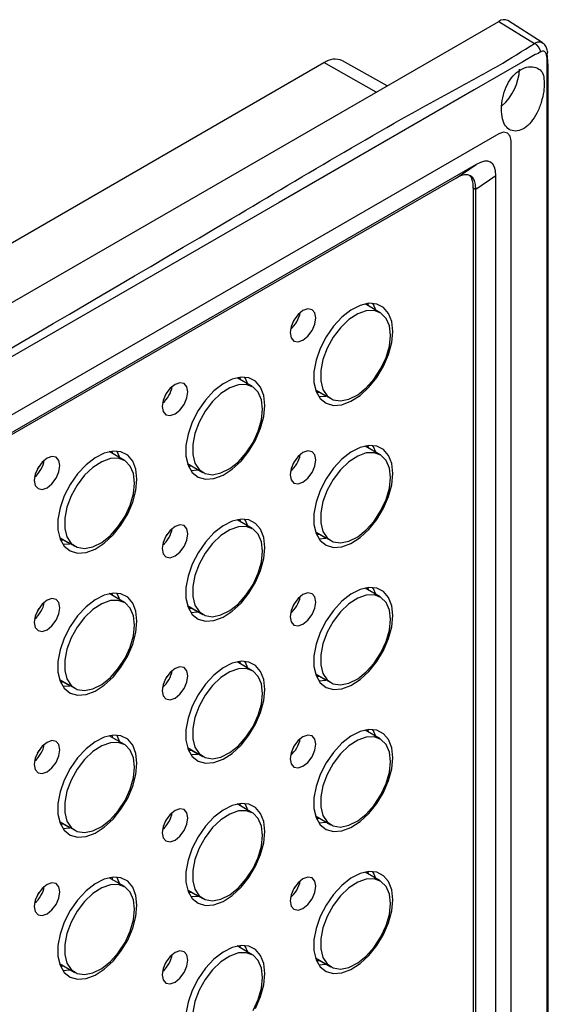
# Model space of a CAD drawing. Header units: millimetres. Extents: x 7143 to 9546, y -1575 to -869.
# Tile 88 of 94: x 9115 to 9176, y -1048 to -933. Entities that reach past the tile are written whole.
import ezdxf

# ---------------------------------------------------------------- set-up
doc = ezdxf.new("R2010")
doc.units = ezdxf.units.MM
doc.header["$LTSCALE"] = 3

msp = doc.modelspace()

# ---------------------------------------------------------------- linework, layer by layer
at = {"linetype": 'Continuous', "lineweight": 30}
for p, q in [((8890.45, -1095.25), (9170.47, -933.6)), ((9170.47, -933.6), (9174.6, -936.15)), ((9175.5, -936.06), (9171.49, -933.51)), ((8883.59, -1092.28), (9150.17, -938.39)), ((9156.22, -941.82), (9150.17, -938.39)), ((9157.49, -941.09), (9152.3, -938.17)), ((9170.47, -946.66), (9038.23, -1023)), ((9171.88, -1094.46), (9171.88, -947.48)), ((9167.84, -950.22), (9067.73, -1008.01)), ((9165.52, -951.8), (9167.84, -950.22)), ((9165.52, -951.8), (9067.94, -1008.13)), ((9170.11, -951.53), (9167.79, -953.11)), ((9170.11, -1092.44), (9170.11, -951.53)), ((9167.51, -1090.94), (9167.51, -952.94)), ((9167.51, -952.94), (9167.79, -953.11)), ((9167.79, -1091.1), (9167.79, -953.11)), ((9156.7, -967.43), (9154.93, -966.4)), ((9155.38, -966.67), (9155.26, -966.35)), ((9141.85, -976), (9140.08, -974.98)), ((9140.53, -975.24), (9140.41, -974.92)), ((9149.18, -976.36), (9150.95, -977.39)), ((9149.3, -976.68), (9149.56, -976.64)), ((9149.49, -976.66), (9149.32, -976.75)), ((9150.37, -977.11), (9149.56, -976.64)), ((9149.56, -977.17), (9150.37, -977.11)), ((9156.7, -983.92), (9154.93, -982.9)), ((9155.38, -983.16), (9155.26, -982.84)), ((9127, -984.57), (9125.23, -983.55)), ((9125.68, -983.81), (9125.57, -983.49)), ((9134.33, -984.94), (9136.1, -985.96)), ((9134.45, -985.26), (9134.71, -985.21)), ((9134.64, -985.23), (9134.48, -985.32)), ((9135.52, -985.68), (9134.71, -985.21)), ((9134.71, -985.74), (9135.52, -985.68)), ((9141.85, -992.49), (9140.08, -991.47)), ((9140.53, -991.73), (9140.41, -991.41)), ((9149.18, -992.86), (9150.95, -993.88)), ((9149.3, -993.18), (9149.56, -993.14)), ((9149.49, -993.15), (9149.32, -993.24)), ((9150.37, -993.6), (9149.56, -993.14)), ((9119.48, -993.51), (9121.25, -994.53)), ((9119.6, -993.83), (9119.86, -993.79)), ((9119.79, -993.8), (9119.63, -993.89)), ((9120.67, -994.25), (9119.86, -993.79)), ((9119.86, -994.31), (9120.67, -994.25)), ((9149.56, -993.66), (9150.37, -993.6)), ((9127, -1001.06), (9125.23, -1000.04)), ((9125.68, -1000.31), (9125.57, -999.98)), ((9156.7, -1000.41), (9154.93, -999.39)), ((9155.38, -999.66), (9155.26, -999.33)), ((9134.33, -1001.43), (9136.1, -1002.45)), ((9134.45, -1001.75), (9134.71, -1001.71)), ((9134.64, -1001.72), (9134.48, -1001.82)), ((9135.52, -1002.17), (9134.71, -1001.71)), ((9134.71, -1002.23), (9135.52, -1002.17)), ((9141.85, -1008.99), (9140.08, -1007.96)), ((9140.53, -1008.23), (9140.41, -1007.91)), ((9149.18, -1009.35), (9150.95, -1010.37)), ((9119.48, -1010), (9121.25, -1011.02)), ((9119.6, -1010.32), (9119.86, -1010.28)), ((9119.79, -1010.3), (9119.63, -1010.39)), ((9120.67, -1010.75), (9119.86, -1010.28)), ((9149.3, -1009.67), (9149.56, -1009.63)), ((9149.49, -1009.64), (9149.32, -1009.74)), ((9150.37, -1010.1), (9149.56, -1009.63)), ((9149.56, -1010.15), (9150.37, -1010.1)), ((9119.86, -1010.8), (9120.67, -1010.75)), ((9156.7, -1016.91), (9154.93, -1015.89)), ((9155.38, -1016.15), (9155.26, -1015.83)), ((9127, -1017.56), (9125.23, -1016.54)), ((9125.68, -1016.8), (9125.57, -1016.48)), ((9134.33, -1017.92), (9136.1, -1018.95)), ((9134.45, -1018.25), (9134.71, -1018.2)), ((9134.64, -1018.22), (9134.48, -1018.31)), ((9135.52, -1018.67), (9134.71, -1018.2)), ((9134.71, -1018.73), (9135.52, -1018.67)), ((9141.85, -1025.48), (9140.08, -1024.46)), ((9140.53, -1024.72), (9140.41, -1024.4)), ((9119.48, -1026.5), (9121.25, -1027.52)), ((9149.18, -1025.85), (9150.95, -1026.87)), ((9149.3, -1026.17), (9149.56, -1026.12)), ((9149.49, -1026.14), (9149.32, -1026.23)), ((9150.37, -1026.59), (9149.56, -1026.12)), ((9149.56, -1026.65), (9150.37, -1026.59)), ((9119.6, -1026.82), (9119.86, -1026.78)), ((9119.79, -1026.79), (9119.63, -1026.88)), ((9120.67, -1027.24), (9119.86, -1026.78)), ((9119.86, -1027.3), (9120.67, -1027.24)), ((9127, -1034.05), (9125.23, -1033.03)), ((9125.68, -1033.29), (9125.57, -1032.97)), ((9156.7, -1033.4), (9154.93, -1032.38)), ((9155.38, -1032.64), (9155.26, -1032.32)), ((9134.33, -1034.42), (9136.1, -1035.44)), ((9134.45, -1034.74), (9134.71, -1034.7)), ((9134.64, -1034.71), (9134.48, -1034.8)), ((9135.52, -1035.16), (9134.71, -1034.7)), ((9134.71, -1035.22), (9135.59, -1035.15)), ((9141.85, -1041.97), (9140.08, -1040.95)), ((9140.53, -1041.22), (9140.41, -1040.89)), ((9149.18, -1042.34), (9150.95, -1043.36)), ((9119.48, -1042.99), (9121.25, -1044.01)), ((9119.6, -1043.31), (9119.86, -1043.27)), ((9119.79, -1043.28), (9119.63, -1043.38)), ((9120.67, -1043.73), (9119.86, -1043.27)), ((9119.86, -1043.79), (9120.67, -1043.73)), ((9149.3, -1042.66), (9149.56, -1042.62)), ((9149.49, -1042.63), (9149.32, -1042.73)), ((9150.37, -1043.08), (9149.56, -1042.62)), ((9149.56, -1043.14), (9150.37, -1043.08))]:
    msp.add_line(p, q, dxfattribs=at)
at = {"linetype": 'Continuous', "lineweight": 30, "flags": 128}
for points in [[(9176.13, -937.19), (9176.13, -937.16), (9176.12, -937.12)], [(9174.67, -937.46), (9174.67, -937.46), (9173.25, -938.28), (9167.6, -941.54), (9144.97, -954.61), (9054.46, -1006.85), (8988.4, -1044.99)], [(9176.08, -1096.86), (9176.08, -1096.86), (9176.08, -1095.23), (9176.08, -1088.7), (9176.08, -1062.57), (9176.08, -958.05), (9176.08, -947.64), (9176.08, -938.3), (9176.08, -938.3)], [(9171.88, -947.48), (9171.77, -946.91), (9171.47, -946.56), (9171.01, -946.47), (9170.47, -946.66)], [(9149.21, -968.03), (9149.1, -967.44), (9148.78, -967.07), (9148.3, -966.98), (9147.73, -967.17), (9147.16, -967.63), (9146.68, -968.28), (9146.36, -969.02), (9146.24, -969.74), (9146.36, -970.34), (9146.68, -970.71), (9147.16, -970.8), (9147.73, -970.6), (9148.3, -970.14), (9148.78, -969.49), (9149.1, -968.75), (9149.21, -968.03)], [(9158.16, -969.61), (9158.04, -968.45), (9157.67, -967.51), (9157.09, -966.81), (9156.31, -966.42), (9155.39, -966.33), (9154.36, -966.57), (9153.3, -967.11), (9152.25, -967.93), (9151.27, -968.99), (9150.41, -970.22), (9149.73, -971.56), (9149.25, -972.94), (9149, -974.28), (9149, -975.51), (9149.25, -976.57), (9149.73, -977.39), (9150.41, -977.94), (9151.27, -978.18), (9152.25, -978.1), (9153.3, -977.71), (9154.36, -977.02), (9155.39, -976.08), (9156.31, -974.93), (9157.09, -973.64), (9157.67, -972.27), (9158.04, -970.9), (9158.16, -969.61)], [(9156.19, -967.13), (9155.91, -966.48), (9155.81, -966.33)], [(9146.78, -968.12), (9146.78, -968.12), (9146.59, -968.45)], [(9157.89, -970.06), (9157.76, -968.96), (9157.38, -968.09), (9156.78, -967.48), (9156, -967.18), (9155.08, -967.21), (9154.08, -967.57), (9153.06, -968.23), (9152.09, -969.16), (9151.23, -970.28), (9150.53, -971.54), (9150.04, -972.86), (9149.79, -974.15), (9149.79, -975.32), (9150.04, -976.32), (9150.53, -977.06), (9151.23, -977.52), (9152.09, -977.65), (9153.06, -977.46), (9154.08, -976.94), (9155.08, -976.15), (9156, -975.11), (9156.78, -973.91), (9157.38, -972.61), (9157.76, -971.3), (9157.89, -970.06)], [(9143.31, -978.18), (9143.19, -977.02), (9142.82, -976.08), (9142.24, -975.39), (9141.46, -974.99), (9140.54, -974.91), (9139.52, -975.14), (9138.45, -975.69), (9137.4, -976.51), (9136.42, -977.56), (9135.56, -978.79), (9134.88, -980.13), (9134.4, -981.51), (9134.15, -982.85), (9134.15, -984.08), (9134.4, -985.14), (9134.88, -985.96), (9135.56, -986.51), (9136.42, -986.75), (9137.4, -986.68), (9138.45, -986.28), (9139.52, -985.6), (9140.54, -984.65), (9141.46, -983.5), (9142.24, -982.21), (9142.82, -980.84), (9143.19, -979.47), (9143.31, -978.18)], [(9141.34, -975.71), (9141.06, -975.06), (9140.96, -974.9)], [(9134.36, -976.6), (9134.25, -976.01), (9133.93, -975.64), (9133.45, -975.55), (9132.88, -975.75), (9132.31, -976.2), (9131.83, -976.85), (9131.51, -977.6), (9131.39, -978.32), (9131.51, -978.91), (9131.83, -979.28), (9132.31, -979.37), (9132.88, -979.17), (9133.45, -978.72), (9133.93, -978.07), (9134.25, -977.32), (9134.36, -976.6)], [(9143.04, -978.63), (9142.91, -977.54), (9142.53, -976.66), (9141.94, -976.05), (9141.15, -975.76), (9140.23, -975.79), (9139.23, -976.14), (9138.21, -976.81), (9137.24, -977.73), (9136.38, -978.86), (9135.68, -980.12), (9135.19, -981.43), (9134.94, -982.72), (9134.94, -983.89), (9135.19, -984.89), (9135.68, -985.64), (9136.38, -986.09), (9137.24, -986.23), (9138.21, -986.03), (9139.23, -985.52), (9140.23, -984.72), (9141.15, -983.68), (9141.94, -982.48), (9142.53, -981.18), (9142.91, -979.87), (9143.04, -978.63)], [(9131.93, -976.69), (9131.93, -976.69), (9131.74, -977.02)], [(9158.16, -986.1), (9158.04, -984.95), (9157.67, -984), (9157.09, -983.31), (9156.31, -982.91), (9155.39, -982.83), (9154.36, -983.06), (9153.3, -983.61), (9152.25, -984.43), (9151.27, -985.48), (9150.41, -986.71), (9149.73, -988.05), (9149.25, -989.43), (9149, -990.77), (9149, -992), (9149.25, -993.06), (9149.73, -993.89), (9150.41, -994.43), (9151.27, -994.68), (9152.25, -994.6), (9153.3, -994.21), (9154.36, -993.52), (9155.39, -992.58), (9156.31, -991.43), (9157.09, -990.13), (9157.67, -988.76), (9158.04, -987.39), (9158.16, -986.1)], [(9156.19, -983.63), (9155.91, -982.98), (9155.81, -982.83)], [(9119.52, -985.17), (9119.4, -984.58), (9119.08, -984.21), (9118.6, -984.12), (9118.03, -984.32), (9117.46, -984.78), (9116.98, -985.43), (9116.66, -986.17), (9116.55, -986.89), (9116.66, -987.48), (9116.98, -987.85), (9117.46, -987.94), (9118.03, -987.75), (9118.6, -987.29), (9119.08, -986.64), (9119.4, -985.9), (9119.52, -985.17)], [(9128.46, -986.75), (9128.34, -985.6), (9127.98, -984.65), (9127.39, -983.96), (9126.61, -983.56), (9125.69, -983.48), (9124.67, -983.72), (9123.6, -984.26), (9122.55, -985.08), (9121.57, -986.13), (9120.71, -987.36), (9120.03, -988.7), (9119.55, -990.08), (9119.3, -991.42), (9119.3, -992.65), (9119.55, -993.71), (9120.03, -994.54), (9120.71, -995.08), (9121.57, -995.33), (9122.55, -995.25), (9123.6, -994.86), (9124.67, -994.17), (9125.69, -993.23), (9126.61, -992.08), (9127.39, -990.78), (9127.98, -989.41), (9128.34, -988.05), (9128.46, -986.75)], [(9126.49, -984.28), (9126.21, -983.63), (9126.11, -983.48)], [(9149.21, -984.52), (9149.1, -983.93), (9148.78, -983.56), (9148.3, -983.47), (9147.73, -983.67), (9147.16, -984.13), (9146.68, -984.78), (9146.36, -985.52), (9146.24, -986.24), (9146.36, -986.83), (9146.68, -987.2), (9147.16, -987.29), (9147.73, -987.1), (9148.3, -986.64), (9148.78, -985.99), (9149.1, -985.25), (9149.21, -984.52)], [(9157.89, -986.55), (9157.76, -985.46), (9157.38, -984.58), (9156.78, -983.97), (9156, -983.68), (9155.08, -983.71), (9154.08, -984.07), (9153.06, -984.73), (9152.09, -985.65), (9151.23, -986.78), (9150.53, -988.04), (9150.04, -989.35), (9149.79, -990.64), (9149.79, -991.82), (9150.04, -992.81), (9150.53, -993.56), (9151.23, -994.01), (9152.09, -994.15), (9153.06, -993.95), (9154.08, -993.44), (9155.08, -992.64), (9156, -991.61), (9156.78, -990.4), (9157.38, -989.1), (9157.76, -987.79), (9157.89, -986.55)], [(9117.08, -985.26), (9117.08, -985.27), (9116.89, -985.59)], [(9128.19, -987.2), (9128.06, -986.11), (9127.69, -985.23), (9127.09, -984.62), (9126.3, -984.33), (9125.38, -984.36), (9124.38, -984.72), (9123.36, -985.38), (9122.39, -986.3), (9121.53, -987.43), (9120.83, -988.69), (9120.34, -990), (9120.09, -991.29), (9120.09, -992.47), (9120.34, -993.46), (9120.83, -994.21), (9121.53, -994.66), (9122.39, -994.8), (9123.36, -994.6), (9124.38, -994.09), (9125.38, -993.29), (9126.3, -992.26), (9127.09, -991.05), (9127.69, -989.75), (9128.06, -988.44), (9128.19, -987.2)], [(9146.78, -984.61), (9146.78, -984.61), (9146.59, -984.94)], [(9134.36, -993.1), (9134.25, -992.51), (9133.93, -992.14), (9133.45, -992.04), (9132.88, -992.24), (9132.31, -992.7), (9131.83, -993.35), (9131.51, -994.09), (9131.39, -994.81), (9131.51, -995.4), (9131.83, -995.77), (9132.31, -995.87), (9132.88, -995.67), (9133.45, -995.21), (9133.93, -994.56), (9134.25, -993.82), (9134.36, -993.1)], [(9143.31, -994.67), (9143.19, -993.52), (9142.82, -992.57), (9142.24, -991.88), (9141.46, -991.48), (9140.54, -991.4), (9139.52, -991.64), (9138.45, -992.18), (9137.4, -993), (9136.42, -994.05), (9135.56, -995.29), (9134.88, -996.63), (9134.4, -998), (9134.15, -999.34), (9134.15, -1000.58), (9134.4, -1001.63), (9134.88, -1002.46), (9135.56, -1003.01), (9136.42, -1003.25), (9137.4, -1003.17), (9138.45, -1002.78), (9139.52, -1002.09), (9140.54, -1001.15), (9141.46, -1000), (9142.24, -998.7), (9142.82, -997.34), (9143.19, -995.97), (9143.31, -994.67)], [(9143.04, -995.12), (9142.91, -994.03), (9142.53, -993.15), (9141.94, -992.55), (9141.15, -992.25), (9140.23, -992.28), (9139.23, -992.64), (9138.21, -993.3), (9137.24, -994.22), (9136.38, -995.35), (9135.68, -996.61), (9135.19, -997.93), (9134.94, -999.21), (9134.94, -1000.39), (9135.19, -1001.38), (9135.68, -1002.13), (9136.38, -1002.59), (9137.24, -1002.72), (9138.21, -1002.52), (9139.23, -1002.01), (9140.23, -1001.21), (9141.15, -1000.18), (9141.94, -998.97), (9142.53, -997.68), (9142.91, -996.37), (9143.04, -995.12)], [(9141.34, -992.2), (9141.06, -991.55), (9140.96, -991.4)], [(9131.93, -993.18), (9131.93, -993.19), (9131.74, -993.51)], [(9128.46, -1003.24), (9128.34, -1002.09), (9127.98, -1001.14), (9127.39, -1000.45), (9126.61, -1000.06), (9125.69, -999.97), (9124.67, -1000.21), (9123.6, -1000.75), (9122.55, -1001.57), (9121.57, -1002.63), (9120.71, -1003.86), (9120.03, -1005.2), (9119.55, -1006.58), (9119.3, -1007.92), (9119.3, -1009.15), (9119.55, -1010.21), (9120.03, -1011.03), (9120.71, -1011.58), (9121.57, -1011.82), (9122.55, -1011.74), (9123.6, -1011.35), (9124.67, -1010.66), (9125.69, -1009.72), (9126.61, -1008.57), (9127.39, -1007.28), (9127.98, -1005.91), (9128.34, -1004.54), (9128.46, -1003.24)], [(9126.49, -1000.77), (9126.21, -1000.12), (9126.11, -999.97)], [(9149.21, -1001.02), (9149.1, -1000.43), (9148.78, -1000.06), (9148.3, -999.96), (9147.73, -1000.16), (9147.16, -1000.62), (9146.68, -1001.27), (9146.36, -1002.01), (9146.24, -1002.73), (9146.36, -1003.32), (9146.68, -1003.69), (9147.16, -1003.79), (9147.73, -1003.59), (9148.3, -1003.13), (9148.78, -1002.48), (9149.1, -1001.74), (9149.21, -1001.02)], [(9158.16, -1002.59), (9158.04, -1001.44), (9157.67, -1000.49), (9157.09, -999.8), (9156.31, -999.4), (9155.39, -999.32), (9154.36, -999.56), (9153.3, -1000.1), (9152.25, -1000.92), (9151.27, -1001.98), (9150.41, -1003.21), (9149.73, -1004.55), (9149.25, -1005.92), (9149, -1007.27), (9149, -1008.5), (9149.25, -1009.56), (9149.73, -1010.38), (9150.41, -1010.93), (9151.27, -1011.17), (9152.25, -1011.09), (9153.3, -1010.7), (9154.36, -1010.01), (9155.39, -1009.07), (9156.31, -1007.92), (9157.09, -1006.63), (9157.67, -1005.26), (9158.04, -1003.89), (9158.16, -1002.59)], [(9157.89, -1003.05), (9157.76, -1001.95), (9157.38, -1001.07), (9156.78, -1000.47), (9156, -1000.17), (9155.08, -1000.2), (9154.08, -1000.56), (9153.06, -1001.22), (9152.09, -1002.14), (9151.23, -1003.27), (9150.53, -1004.53), (9150.04, -1005.85), (9149.79, -1007.13), (9149.79, -1008.31), (9150.04, -1009.3), (9150.53, -1010.05), (9151.23, -1010.51), (9152.09, -1010.64), (9153.06, -1010.45), (9154.08, -1009.93), (9155.08, -1009.13), (9156, -1008.1), (9156.78, -1006.9), (9157.38, -1005.6), (9157.76, -1004.29), (9157.89, -1003.05)], [(9156.19, -1000.12), (9155.91, -999.47), (9155.81, -999.32)], [(9119.52, -1001.67), (9119.4, -1001.08), (9119.08, -1000.71), (9118.6, -1000.61), (9118.03, -1000.81), (9117.46, -1001.27), (9116.98, -1001.92), (9116.66, -1002.66), (9116.55, -1003.38), (9116.66, -1003.97), (9116.98, -1004.34), (9117.46, -1004.44), (9118.03, -1004.24), (9118.6, -1003.78), (9119.08, -1003.13), (9119.4, -1002.39), (9119.52, -1001.67)], [(9128.19, -1003.7), (9128.06, -1002.6), (9127.69, -1001.73), (9127.09, -1001.12), (9126.3, -1000.82), (9125.38, -1000.85), (9124.38, -1001.21), (9123.36, -1001.87), (9122.39, -1002.8), (9121.53, -1003.92), (9120.83, -1005.18), (9120.34, -1006.5), (9120.09, -1007.78), (9120.09, -1008.96), (9120.34, -1009.95), (9120.83, -1010.7), (9121.53, -1011.16), (9122.39, -1011.29), (9123.36, -1011.1), (9124.38, -1010.58), (9125.38, -1009.78), (9126.3, -1008.75), (9127.09, -1007.55), (9127.69, -1006.25), (9128.06, -1004.94), (9128.19, -1003.7)], [(9146.78, -1001.11), (9146.78, -1001.11), (9146.59, -1001.44)], [(9117.08, -1001.76), (9117.08, -1001.76), (9116.89, -1002.09)], [(9143.31, -1011.17), (9143.19, -1010.01), (9142.82, -1009.07), (9142.24, -1008.37), (9141.46, -1007.98), (9140.54, -1007.89), (9139.52, -1008.13), (9138.45, -1008.67), (9137.4, -1009.5), (9136.42, -1010.55), (9135.56, -1011.78), (9134.88, -1013.12), (9134.4, -1014.5), (9134.15, -1015.84), (9134.15, -1017.07), (9134.4, -1018.13), (9134.88, -1018.95), (9135.56, -1019.5), (9136.42, -1019.74), (9137.4, -1019.66), (9138.45, -1019.27), (9139.52, -1018.59), (9140.54, -1017.64), (9141.46, -1016.49), (9142.24, -1015.2), (9142.82, -1013.83), (9143.19, -1012.46), (9143.31, -1011.17)], [(9141.34, -1008.69), (9141.06, -1008.05), (9140.96, -1007.89)], [(9134.36, -1009.59), (9134.25, -1009), (9133.93, -1008.63), (9133.45, -1008.54), (9132.88, -1008.73), (9132.31, -1009.19), (9131.83, -1009.84), (9131.51, -1010.58), (9131.39, -1011.31), (9131.51, -1011.9), (9131.83, -1012.27), (9132.31, -1012.36), (9132.88, -1012.16), (9133.45, -1011.7), (9133.93, -1011.05), (9134.25, -1010.31), (9134.36, -1009.59)], [(9143.04, -1011.62), (9142.91, -1010.52), (9142.53, -1009.65), (9141.94, -1009.04), (9141.15, -1008.74), (9140.23, -1008.78), (9139.23, -1009.13), (9138.21, -1009.79), (9137.24, -1010.72), (9136.38, -1011.84), (9135.68, -1013.11), (9135.19, -1014.42), (9134.94, -1015.71), (9134.94, -1016.88), (9135.19, -1017.88), (9135.68, -1018.62), (9136.38, -1019.08), (9137.24, -1019.21), (9138.21, -1019.02), (9139.23, -1018.5), (9140.23, -1017.71), (9141.15, -1016.67), (9141.94, -1015.47), (9142.53, -1014.17), (9142.91, -1012.86), (9143.04, -1011.62)], [(9131.93, -1009.68), (9131.93, -1009.68), (9131.74, -1010.01)], [(9158.16, -1019.09), (9158.04, -1017.93), (9157.67, -1016.99), (9157.09, -1016.3), (9156.31, -1015.9), (9155.39, -1015.82), (9154.36, -1016.05), (9153.3, -1016.6), (9152.25, -1017.42), (9151.27, -1018.47), (9150.41, -1019.7), (9149.73, -1021.04), (9149.25, -1022.42), (9149, -1023.76), (9149, -1024.99), (9149.25, -1026.05), (9149.73, -1026.87), (9150.41, -1027.42), (9151.27, -1027.66), (9152.25, -1027.59), (9153.3, -1027.19), (9154.36, -1026.51), (9155.39, -1025.56), (9156.31, -1024.41), (9157.09, -1023.12), (9157.67, -1021.75), (9158.04, -1020.38), (9158.16, -1019.09)], [(9156.19, -1016.62), (9155.91, -1015.97), (9155.81, -1015.81)], [(9119.52, -1018.16), (9119.4, -1017.57), (9119.08, -1017.2), (9118.6, -1017.11), (9118.03, -1017.31), (9117.46, -1017.76), (9116.98, -1018.41), (9116.66, -1019.16), (9116.55, -1019.88), (9116.66, -1020.47), (9116.98, -1020.84), (9117.46, -1020.93), (9118.03, -1020.74), (9118.6, -1020.28), (9119.08, -1019.63), (9119.4, -1018.88), (9119.52, -1018.16)], [(9128.46, -1019.74), (9128.34, -1018.59), (9127.98, -1017.64), (9127.39, -1016.95), (9126.61, -1016.55), (9125.69, -1016.47), (9124.67, -1016.7), (9123.6, -1017.25), (9122.55, -1018.07), (9121.57, -1019.12), (9120.71, -1020.35), (9120.03, -1021.69), (9119.55, -1023.07), (9119.3, -1024.41), (9119.3, -1025.64), (9119.55, -1026.7), (9120.03, -1027.52), (9120.71, -1028.07), (9121.57, -1028.31), (9122.55, -1028.24), (9123.6, -1027.84), (9124.67, -1027.16), (9125.69, -1026.21), (9126.61, -1025.06), (9127.39, -1023.77), (9127.98, -1022.4), (9128.34, -1021.03), (9128.46, -1019.74)], [(9128.19, -1020.19), (9128.06, -1019.1), (9127.69, -1018.22), (9127.09, -1017.61), (9126.3, -1017.32), (9125.38, -1017.35), (9124.38, -1017.7), (9123.36, -1018.37), (9122.39, -1019.29), (9121.53, -1020.42), (9120.83, -1021.68), (9120.34, -1022.99), (9120.09, -1024.28), (9120.09, -1025.46), (9120.34, -1026.45), (9120.83, -1027.2), (9121.53, -1027.65), (9122.39, -1027.79), (9123.36, -1027.59), (9124.38, -1027.08), (9125.38, -1026.28), (9126.3, -1025.24), (9127.09, -1024.04), (9127.69, -1022.74), (9128.06, -1021.43), (9128.19, -1020.19)], [(9126.49, -1017.27), (9126.21, -1016.62), (9126.11, -1016.46)], [(9149.21, -1017.51), (9149.1, -1016.92), (9148.78, -1016.55), (9148.3, -1016.46), (9147.73, -1016.66), (9147.16, -1017.11), (9146.68, -1017.76), (9146.36, -1018.51), (9146.24, -1019.23), (9146.36, -1019.82), (9146.68, -1020.19), (9147.16, -1020.28), (9147.73, -1020.08), (9148.3, -1019.63), (9148.78, -1018.98), (9149.1, -1018.23), (9149.21, -1017.51)], [(9157.89, -1019.54), (9157.76, -1018.45), (9157.38, -1017.57), (9156.78, -1016.96), (9156, -1016.67), (9155.08, -1016.7), (9154.08, -1017.05), (9153.06, -1017.72), (9152.09, -1018.64), (9151.23, -1019.77), (9150.53, -1021.03), (9150.04, -1022.34), (9149.79, -1023.63), (9149.79, -1024.8), (9150.04, -1025.8), (9150.53, -1026.55), (9151.23, -1027), (9152.09, -1027.14), (9153.06, -1026.94), (9154.08, -1026.43), (9155.08, -1025.63), (9156, -1024.59), (9156.78, -1023.39), (9157.38, -1022.09), (9157.76, -1020.78), (9157.89, -1019.54)], [(9117.08, -1018.25), (9117.08, -1018.25), (9116.89, -1018.58)], [(9146.78, -1017.6), (9146.78, -1017.6), (9146.59, -1017.93)], [(9134.36, -1026.08), (9134.25, -1025.49), (9133.93, -1025.12), (9133.45, -1025.03), (9132.88, -1025.23), (9132.31, -1025.69), (9131.83, -1026.34), (9131.51, -1027.08), (9131.39, -1027.8), (9131.51, -1028.39), (9131.83, -1028.76), (9132.31, -1028.85), (9132.88, -1028.66), (9133.45, -1028.2), (9133.93, -1027.55), (9134.25, -1026.81), (9134.36, -1026.08)], [(9143.31, -1027.66), (9143.19, -1026.51), (9142.82, -1025.56), (9142.24, -1024.87), (9141.46, -1024.47), (9140.54, -1024.39), (9139.52, -1024.63), (9138.45, -1025.17), (9137.4, -1025.99), (9136.42, -1027.04), (9135.56, -1028.27), (9134.88, -1029.61), (9134.4, -1030.99), (9134.15, -1032.33), (9134.15, -1033.56), (9134.4, -1034.62), (9134.88, -1035.45), (9135.56, -1035.99), (9136.42, -1036.24), (9137.4, -1036.16), (9138.45, -1035.77), (9139.52, -1035.08), (9140.54, -1034.14), (9141.46, -1032.99), (9142.24, -1031.69), (9142.82, -1030.32), (9143.19, -1028.96), (9143.31, -1027.66)], [(9143.04, -1028.11), (9142.91, -1027.02), (9142.53, -1026.14), (9141.94, -1025.53), (9141.15, -1025.24), (9140.23, -1025.27), (9139.23, -1025.63), (9138.21, -1026.29), (9137.24, -1027.21), (9136.38, -1028.34), (9135.68, -1029.6), (9135.19, -1030.91), (9134.94, -1032.2), (9134.94, -1033.38), (9135.19, -1034.37), (9135.68, -1035.12), (9136.38, -1035.57), (9137.24, -1035.71), (9138.21, -1035.51), (9139.23, -1035), (9140.23, -1034.2), (9141.15, -1033.17), (9141.94, -1031.96), (9142.53, -1030.67), (9142.91, -1029.35), (9143.04, -1028.11)], [(9141.34, -1025.19), (9141.06, -1024.54), (9140.96, -1024.39)], [(9131.93, -1026.17), (9131.93, -1026.18), (9131.74, -1026.5)], [(9158.16, -1035.58), (9158.04, -1034.43), (9157.67, -1033.48), (9157.09, -1032.79), (9156.31, -1032.39), (9155.39, -1032.31), (9154.36, -1032.55), (9153.3, -1033.09), (9152.25, -1033.91), (9151.27, -1034.97), (9150.41, -1036.2), (9149.73, -1037.54), (9149.25, -1038.91), (9149, -1040.25), (9149, -1041.49), (9149.25, -1042.54), (9149.73, -1043.37), (9150.41, -1043.92), (9151.27, -1044.16), (9152.25, -1044.08), (9153.3, -1043.69), (9154.36, -1043), (9155.39, -1042.06), (9156.31, -1040.91), (9157.09, -1039.61), (9157.67, -1038.25), (9158.04, -1036.88), (9158.16, -1035.58)], [(9156.19, -1033.11), (9155.91, -1032.46), (9155.81, -1032.31)], [(9128.46, -1036.23), (9128.34, -1035.08), (9127.98, -1034.13), (9127.39, -1033.44), (9126.61, -1033.04), (9125.69, -1032.96), (9124.67, -1033.2), (9123.6, -1033.74), (9122.55, -1034.56), (9121.57, -1035.62), (9120.71, -1036.85), (9120.03, -1038.19), (9119.55, -1039.56), (9119.3, -1040.9), (9119.3, -1042.14), (9119.55, -1043.19), (9120.03, -1044.02), (9120.71, -1044.57), (9121.57, -1044.81), (9122.55, -1044.73), (9123.6, -1044.34), (9124.67, -1043.65), (9125.69, -1042.71), (9126.61, -1041.56), (9127.39, -1040.26), (9127.98, -1038.9), (9128.34, -1037.53), (9128.46, -1036.23)], [(9126.49, -1033.76), (9126.21, -1033.11), (9126.11, -1032.96)], [(9149.21, -1034.01), (9149.1, -1033.42), (9148.78, -1033.05), (9148.3, -1032.95), (9147.73, -1033.15), (9147.16, -1033.61), (9146.68, -1034.26), (9146.36, -1035), (9146.24, -1035.72), (9146.36, -1036.31), (9146.68, -1036.68), (9147.16, -1036.78), (9147.73, -1036.58), (9148.3, -1036.12), (9148.78, -1035.47), (9149.1, -1034.73), (9149.21, -1034.01)], [(9157.89, -1036.03), (9157.76, -1034.94), (9157.38, -1034.06), (9156.78, -1033.46), (9156, -1033.16), (9155.08, -1033.19), (9154.08, -1033.55), (9153.06, -1034.21), (9152.09, -1035.13), (9151.23, -1036.26), (9150.53, -1037.52), (9150.04, -1038.84), (9149.79, -1040.12), (9149.79, -1041.3), (9150.04, -1042.29), (9150.53, -1043.04), (9151.23, -1043.5), (9152.09, -1043.63), (9153.06, -1043.43), (9154.08, -1042.92), (9155.08, -1042.12), (9156, -1041.09), (9156.78, -1039.88), (9157.38, -1038.59), (9157.76, -1037.28), (9157.89, -1036.03)], [(9119.52, -1034.66), (9119.4, -1034.07), (9119.08, -1033.7), (9118.6, -1033.6), (9118.03, -1033.8), (9117.46, -1034.26), (9116.98, -1034.91), (9116.66, -1035.65), (9116.55, -1036.37), (9116.66, -1036.96), (9116.98, -1037.33), (9117.46, -1037.43), (9118.03, -1037.23), (9118.6, -1036.77), (9119.08, -1036.12), (9119.4, -1035.38), (9119.52, -1034.66)], [(9128.19, -1036.69), (9128.06, -1035.59), (9127.69, -1034.71), (9127.09, -1034.11), (9126.3, -1033.81), (9125.38, -1033.84), (9124.38, -1034.2), (9123.36, -1034.86), (9122.39, -1035.78), (9121.53, -1036.91), (9120.83, -1038.17), (9120.34, -1039.49), (9120.09, -1040.77), (9120.09, -1041.95), (9120.34, -1042.94), (9120.83, -1043.69), (9121.53, -1044.15), (9122.39, -1044.28), (9123.36, -1044.08), (9124.38, -1043.57), (9125.38, -1042.77), (9126.3, -1041.74), (9127.09, -1040.54), (9127.69, -1039.24), (9128.06, -1037.93), (9128.19, -1036.69)], [(9146.78, -1034.09), (9146.78, -1034.1), (9146.59, -1034.42)], [(9117.08, -1034.75), (9117.08, -1034.75), (9116.89, -1035.08)], [(9143.31, -1044.15), (9143.19, -1043), (9142.82, -1042.05), (9142.24, -1041.36), (9141.46, -1040.97), (9140.54, -1040.88), (9139.52, -1041.12), (9138.45, -1041.66), (9137.4, -1042.48), (9136.42, -1043.54), (9135.56, -1044.77), (9134.88, -1046.11), (9134.4, -1047.49), (9134.15, -1048.83)], [(9141.34, -1041.68), (9141.06, -1041.03), (9140.96, -1040.88)], [(9134.36, -1042.58), (9134.25, -1041.99), (9133.93, -1041.62), (9133.45, -1041.52), (9132.88, -1041.72), (9132.31, -1042.18), (9131.83, -1042.83), (9131.51, -1043.57), (9131.39, -1044.29), (9131.51, -1044.88), (9131.83, -1045.25), (9132.31, -1045.35), (9132.88, -1045.15), (9133.45, -1044.69), (9133.93, -1044.04), (9134.25, -1043.3), (9134.36, -1042.58)], [(9143.04, -1044.61), (9142.91, -1043.51), (9142.53, -1042.64), (9141.94, -1042.03), (9141.15, -1041.73), (9140.23, -1041.76), (9139.23, -1042.12), (9138.21, -1042.78), (9137.24, -1043.71), (9136.38, -1044.83), (9135.68, -1046.09), (9135.19, -1047.41), (9134.94, -1048.69)], [(9131.93, -1042.67), (9131.93, -1042.67), (9131.74, -1043)], [(9141.94, -1048.46), (9142.53, -1047.16), (9142.91, -1045.85), (9143.04, -1044.61)], [(9142.24, -1048.19), (9142.82, -1046.82), (9143.19, -1045.45), (9143.31, -1044.15)]]:
    msp.add_lwpolyline(points, dxfattribs=at)
at = {"linetype": 'Continuous', "lineweight": 30}
for centre, radius, start, end in [((9171.04, -934.35), 0.95, 61.9474, 127.4562), ((9173.91, -937.44), 1.46, 12.4537, 61.8776), ((9175.76, -937.19), 0.37, 305.6039, 0.6045), ((9151.43, -940.15), 2.16, 66.2122, 125.5718), ((9166.81, -938.86), 6.06, 311.4295, 357.2559), ((9144.08, -966.78), 3.39, 310.4464, 349.5588), ((9129.23, -975.35), 3.39, 310.4443, 349.5609), ((9144.08, -983.28), 3.39, 310.4464, 349.5588), ((9114.38, -983.93), 3.39, 310.4464, 349.5588), ((9129.23, -991.85), 3.39, 310.4443, 349.5609), ((9114.38, -1000.42), 3.39, 310.4464, 349.5588), ((9144.08, -999.77), 3.39, 310.4464, 349.5588), ((9129.23, -1008.34), 3.39, 310.4443, 349.5609), ((9144.08, -1016.26), 3.39, 310.4464, 349.5588), ((9114.38, -1016.91), 3.39, 310.4464, 349.5588), ((9129.23, -1024.84), 3.39, 310.4443, 349.5609), ((9144.08, -1032.76), 3.39, 310.4464, 349.5588), ((9114.38, -1033.41), 3.39, 310.4464, 349.5588), ((9129.23, -1041.33), 3.39, 310.4443, 349.5609)]:
    msp.add_arc(centre, radius, start, end, dxfattribs=at)
for centre, end_param in [((9164.61, -958.43), 6.754988), ((9162.29, -960.01), 6.754988), ((9162, -959.85), 6.2266)]:
    msp.add_ellipse(centre, major_axis=(4.9, 8.49), ratio=0.294623, start_param=5.811322, end_param=end_param, dxfattribs=at)
for points, knots in [([(8987.76, -1044.07), (8997.77, -1038.28), (9048.3, -1009.06), (9108.36, -975.21), (9158.23, -945.28), (9170.43, -938.8), (9173.21, -937.03), (9174.6, -936.15)], [0, 0, 0, 0, 0.160834, 0.811738, 0.953114, 0.97659, 1, 1, 1, 1]), ([(9174.6, -936.15), (9174.73, -936.08), (9175, -935.95), (9175.32, -935.94), (9175.45, -936.05), (9175.49, -936.08)], [0, 0, 0, 0, 0.409532, 0.819966, 1, 1, 1, 1]), ([(9176.13, -937.19), (9176.1, -937.01), (9176.04, -936.66), (9175.8, -936.27), (9175.57, -936.13), (9175.49, -936.08)], [0, 0, 0, 0, 0.408071, 0.783421, 1, 1, 1, 1]), ([(9175.34, -937.12), (9175.12, -937.26), (9174.91, -937.4), (9174.67, -937.46), (9174.67, -937.46)], [0, 0, 0, 0, 0.999938, 1, 1, 1, 1]), ([(9175.98, -937.49), (9175.97, -937.44), (9175.94, -937.3), (9175.85, -937.15), (9175.7, -937.05), (9175.53, -937.03), (9175.4, -937.09), (9175.34, -937.12)], [0, 0, 0, 0, 0.149836, 0.361983, 0.576756, 0.790715, 1, 1, 1, 1]), ([(9176.18, -1058.53), (9176.18, -1040.96), (9176.19, -1009.29), (9176.16, -970.62), (9176.2, -948.56), (9176.17, -940.06), (9176.2, -938.38), (9176.08, -937.55), (9176.06, -937.38)], [0, 0, 0, 0, 0.43546, 0.784581, 0.959142, 0.980962, 0.996186, 1, 1, 1, 1]), ([(9176.08, -938.3), (9176.08, -938.3), (9176.09, -938.03), (9176.04, -937.76), (9175.98, -937.49)], [0, 0, 0, 0, 0.000059, 1, 1, 1, 1]), ([(9175.73, -940.8), (9175.72, -940.47), (9175.68, -939.81), (9175.31, -939.19), (9174.62, -938.86), (9173.66, -938.86), (9172.72, -939.29), (9171.9, -940.11), (9171.27, -941.2), (9170.87, -942.47), (9170.72, -943.78), (9170.84, -944.94), (9171.21, -945.8), (9171.8, -946.29), (9172.59, -946.39), (9173.44, -946.06), (9174.23, -945.32), (9174.91, -944.27), (9175.41, -943.02), (9175.69, -941.79), (9175.72, -941.1), (9175.73, -940.8)], [0, 0, 0, 0, 0.052754, 0.105454, 0.157724, 0.210039, 0.262969, 0.314253, 0.36603, 0.419708, 0.474734, 0.529303, 0.582569, 0.635113, 0.688398, 0.741364, 0.794152, 0.847791, 0.902632, 0.957423, 1, 1, 1, 1])]:
    msp.add_open_spline(points, degree=3, knots=knots, dxfattribs=at)

doc.saveas('drawing.dxf')
